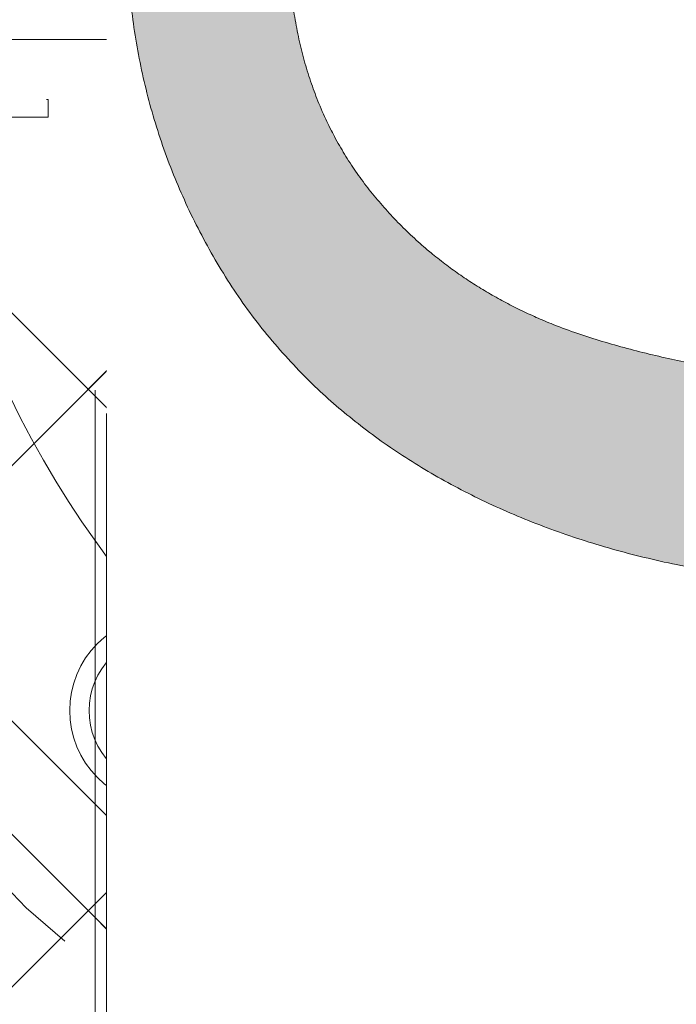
# Model space of a CAD drawing. Header units: inches. Extents: x -434 to -285, y -58 to 33.
# Tile 71 of 103: x -304.09 to -302.97, y -37.06 to -35.38. Entities that reach past the tile are written whole.
import ezdxf

# ---------------------------------------------------------------- set-up
doc = ezdxf.new("R2010")
doc.units = ezdxf.units.IN
doc.header["$LTSCALE"] = 32
doc.header["$MEASUREMENT"] = 0
doc.linetypes.add('Dash Style-1', pattern=[0.083328, 0.041656, -0.041672])
for name, color, linetype, lineweight in [('Black', 7, 'Continuous', 18), ('DashLine', 7, 'Dash Style-1', 13), ('DashLineFill', 7, 'Dash Style-1', 13), ('Drawing', 7, 'Continuous', 18), ('Metal-Black', 7, 'Continuous', 18), ('Metal-DeskStructure', 7, 'Continuous', 13), ('SolidLine', 7, 'Continuous', 15), ('Wood_1-H', 7, 'Continuous', 13)]:
    doc.layers.add(name, color=color, linetype=linetype, lineweight=lineweight)
doc.layers.add('Metal-Leg', color=7, linetype='Continuous', lineweight=18, true_color=0x4c4c4c)
pattern_1 = [(45, (0, 0), (-1.61301565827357, 1.935715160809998), []), (45, (-1.0608, 1.0608), (-0.4723460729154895, 0.4167612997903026), [])]

# ---------------------------------------------------------------- blocks, each defined once
blk = doc.blocks.new('Slate-LegBrace (2D)')
at = {"layer": 'DashLineFill', "linetype": 'Continuous', "lineweight": 13}
h = blk.add_hatch(dxfattribs=at)
h.set_pattern_fill('Steel', color=253, style=0, pattern_type=2)
h.set_pattern_definition(pattern_1)
h.paths.add_polyline_path([(-2.186309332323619, -0.2676096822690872), (-2.186309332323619, -0.2375137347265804), (-1.992015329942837, -0.2375137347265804), (-1.992015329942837, -0.02575645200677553), (-1.988265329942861, -0.02575645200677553), (-1.988265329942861, 0.7034311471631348), (-1.929210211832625, 0.762486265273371), (-1.734820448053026, 0.762486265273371), (-1.67576532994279, 0.7034311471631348), (-1.67576532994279, -0.02575645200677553), (-1.672015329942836, -0.02575645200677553), (-1.672015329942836, -0.2375137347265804), (-1.477721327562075, -0.2375137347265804), (-1.477721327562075, -0.2676096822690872)])
h = blk.add_hatch(dxfattribs=at)
h.set_pattern_fill('Steel', color=253, style=0, pattern_type=2)
h.set_pattern_definition(pattern_1)
edge = h.paths.add_edge_path()
edge.add_line((-2.199587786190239, -0.1351515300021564), (-1.374775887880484, -0.1351515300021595))
edge.add_arc((3.774758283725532e-15, -0.01355418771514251), 1.380142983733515, 185.0545920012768, 354.9454079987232)
edge.add_line((1.374775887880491, -0.13515153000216), (2.199718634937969, -0.1351515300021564))
edge.add_arc((6.542437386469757e-05, -0.01705725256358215), 2.202821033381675, 183.0731271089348, 356.92687289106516, ccw=False)
h = blk.add_hatch(dxfattribs=at)
h.set_pattern_fill('Steel', color=253, style=0, pattern_type=2)
h.set_pattern_definition(pattern_1)
edge = h.paths.add_edge_path()
edge.add_line((2.191696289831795, -0.2375138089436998), (1.463739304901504, -0.2375137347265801))
edge.add_arc((-6.542437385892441e-05, -0.01704129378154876), 1.480314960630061, 188.5652811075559, 351.4347188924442, ccw=False)
edge.add_line((-1.463870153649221, -0.2375137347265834), (-2.191827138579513, -0.2375138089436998))
edge.add_line((-2.191827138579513, -0.2375138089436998), (-2.199718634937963, -0.1351515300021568))
edge.add_line((-2.199718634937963, -0.1351515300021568), (-1.374775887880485, -0.1351515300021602))
edge.add_arc((2.886579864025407e-15, -0.01355418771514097), 1.380142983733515, 185.0545920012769, 354.9454079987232)
edge.add_line((1.37477588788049, -0.1351515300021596), (2.199587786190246, -0.1351515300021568))
edge.add_line((2.199587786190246, -0.1351515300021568), (2.191696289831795, -0.2375138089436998))
at = {"layer": 'DashLineFill', "flags": 128}
blk.add_lwpolyline([(-2.186309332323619, -0.2676096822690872), (-2.186309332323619, -0.2375137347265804), (-1.992015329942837, -0.2375137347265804), (-1.992015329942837, -0.02575645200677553), (-1.988265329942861, -0.02575645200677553), (-1.988265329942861, 0.7034311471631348), (-1.929210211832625, 0.762486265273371), (-1.734820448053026, 0.762486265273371), (-1.67576532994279, 0.7034311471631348), (-1.67576532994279, -0.02575645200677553), (-1.672015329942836, -0.02575645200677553), (-1.672015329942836, -0.2375137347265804), (-1.477721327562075, -0.2375137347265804), (-1.477721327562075, -0.2676096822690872)], close=True, dxfattribs=at)
for points in [[(2.191696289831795, -0.2375138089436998), (1.463739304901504, -0.2375137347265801, -0.860662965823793), (-1.463870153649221, -0.2375137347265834), (-2.191827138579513, -0.2375138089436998), (-2.199718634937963, -0.1351515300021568), (-1.374775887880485, -0.1351515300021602, 0.9154551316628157), (1.37477588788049, -0.1351515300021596), (2.199587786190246, -0.1351515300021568)], [(-2.199587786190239, -0.1351515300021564), (-1.374775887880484, -0.1351515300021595, 0.9154551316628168), (1.374775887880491, -0.13515153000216), (2.199718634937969, -0.1351515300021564, -0.9477524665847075)]]:
    blk.add_lwpolyline(points, format="xyb", close=True, dxfattribs=at)
blk = doc.blocks.new('TLLegSleeve-NG (2D)')
at = {"layer": 'DashLineFill', "linetype": 'Continuous', "lineweight": 13}
h = blk.add_hatch(dxfattribs=at)
h.set_pattern_fill('Steel', color=253, style=0, pattern_type=2)
h.set_pattern_definition(pattern_1)
edge = h.paths.add_edge_path()
edge.add_arc((0, -2.950395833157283e-16), 1.771653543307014, 0, 180, ccw=False)
edge.add_arc((0, 2.950395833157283e-16), 1.771653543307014, 180, 360, ccw=False)
edge = h.paths.add_edge_path()
edge.add_arc((-1.77635683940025e-15, 2.208425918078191e-15), 1.437007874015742, 0, 180, ccw=False)
edge.add_arc((-1.554312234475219e-15, 2.687045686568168e-15), 1.437007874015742, 180, 360, ccw=False)
at = {"layer": 'DashLine', "flags": 128}
blk.add_lwpolyline([(1.653543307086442, 1.01250325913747e-16), (1.645581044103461, -0.1620755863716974), (1.621770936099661, -0.3225902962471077), (1.582342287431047, -0.4799982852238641), (1.527674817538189, -0.6327836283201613), (1.458295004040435, -0.7794749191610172), (1.374871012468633, -0.9186594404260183), (1.27820626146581, -1.048996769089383), (1.169231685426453, -1.169231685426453), (1.048996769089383, -1.27820626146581), (0.9186594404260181, -1.374871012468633), (0.7794749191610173, -1.458295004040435), (0.6327836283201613, -1.527674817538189), (0.4799982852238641, -1.582342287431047), (0.3225902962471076, -1.621770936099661), (0.1620755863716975, -1.645581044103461), (0, -1.653543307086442), (-0.1620755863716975, -1.645581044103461), (-0.3225902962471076, -1.621770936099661), (-0.4799982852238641, -1.582342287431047), (-0.6327836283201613, -1.527674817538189), (-0.7794749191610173, -1.458295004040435), (-0.9186594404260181, -1.374871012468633), (-1.048996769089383, -1.27820626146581), (-1.169231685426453, -1.169231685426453), (-1.27820626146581, -1.048996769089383), (-1.374871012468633, -0.9186594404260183), (-1.458295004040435, -0.7794749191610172), (-1.527674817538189, -0.6327836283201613), (-1.582342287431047, -0.4799982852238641), (-1.621770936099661, -0.3225902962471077), (-1.645581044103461, -0.1620755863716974), (-1.653543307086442, 1.01250325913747e-16), (-1.645581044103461, 0.1620755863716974), (-1.621770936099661, 0.3225902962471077), (-1.582342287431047, 0.4799982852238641), (-1.527674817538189, 0.6327836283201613), (-1.458295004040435, 0.7794749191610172), (-1.374871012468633, 0.9186594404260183), (-1.27820626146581, 1.048996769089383), (-1.169231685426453, 1.169231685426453), (-1.048996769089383, 1.27820626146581), (-0.9186594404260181, 1.374871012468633), (-0.7794749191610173, 1.458295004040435), (-0.6327836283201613, 1.527674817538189), (-0.4799982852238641, 1.582342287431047), (-0.3225902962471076, 1.621770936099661), (-0.1620755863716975, 1.645581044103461), (0, 1.653543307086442), (0.1620755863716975, 1.645581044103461), (0.3225902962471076, 1.621770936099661), (0.4799982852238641, 1.582342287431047), (0.6327836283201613, 1.527674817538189), (0.7794749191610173, 1.458295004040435), (0.9186594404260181, 1.374871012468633), (1.048996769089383, 1.27820626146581), (1.169231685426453, 1.169231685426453), (1.27820626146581, 1.048996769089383), (1.374871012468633, 0.9186594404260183), (1.458295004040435, 0.7794749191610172), (1.527674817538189, 0.6327836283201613), (1.582342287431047, 0.4799982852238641), (1.621770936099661, 0.3225902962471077), (1.645581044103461, 0.1620755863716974)], close=True, dxfattribs=at)
at = {"layer": 'DashLineFill', "flags": 128}
for points in [[(-1.771653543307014, 0, -0.9999999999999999), (1.771653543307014, 0, -0.9999999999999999)], [(-1.437007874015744, 2.44773580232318e-15, -0.9999999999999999), (1.43700787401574, 2.44773580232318e-15, -0.9999999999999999)]]:
    blk.add_lwpolyline(points, format="xyb", close=True, dxfattribs=at)
blk = doc.blocks.new('1BRPFX-Ped_Plate (2D)')
at = {"layer": 'DashLineFill', "linetype": 'Continuous', "lineweight": 13}
h = blk.add_hatch(dxfattribs=at)
h.set_pattern_fill('Steel', color=253, style=0, pattern_type=2)
h.set_pattern_definition(pattern_1)
edge = h.paths.add_edge_path()
edge.add_arc((-4.145669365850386, 1.704724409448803), 0.1259842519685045, 90, 179.9999999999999, ccw=False)
edge.add_line((-4.145669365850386, 1.830708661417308), (4.145669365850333, 1.830708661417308))
edge.add_arc((4.145669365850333, 1.704724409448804), 0.1259842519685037, -2.2737367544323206e-13, 90, ccw=False)
edge.add_line((4.271653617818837, 1.704724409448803), (4.271653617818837, -1.704724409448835))
edge.add_arc((4.145669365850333, -1.704724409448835), 0.125984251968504, 270.0000000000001, 360, ccw=False)
edge.add_line((4.145669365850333, -1.830708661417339), (-4.145669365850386, -1.830708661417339))
edge.add_arc((-4.145669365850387, -1.704724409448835), 0.125984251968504, 180, 270.0000000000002, ccw=False)
edge.add_line((-4.271653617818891, -1.704724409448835), (-4.271653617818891, 1.704724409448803))
at = {"layer": 'SolidLine', "flags": 128}
blk.add_lwpolyline([(-0.3885146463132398, -1.028808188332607), (-0.4214361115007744, -1.058646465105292), (-0.4571237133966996, -1.085114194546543), (-0.4952337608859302, -1.107956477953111), (-0.5353992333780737, -1.126953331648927), (-0.5772333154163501, -1.141921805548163), (-0.6203331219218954, -1.15271774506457), (-0.66428357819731, -1.159237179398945), (-0.7086614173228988, -1.161417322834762), (-0.7530392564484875, -1.159237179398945), (-0.7969897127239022, -1.15271774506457), (-0.8400895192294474, -1.141921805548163), (-0.8819236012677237, -1.126953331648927), (-0.9220890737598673, -1.107956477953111), (-0.9601991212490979, -1.085114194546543), (-0.9958867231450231, -1.058646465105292), (-1.028808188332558, -1.028808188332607), (-1.058646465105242, -0.9958867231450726), (-1.085114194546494, -0.9601991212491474), (-1.107956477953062, -0.9220890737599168), (-1.126953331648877, -0.8819236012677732), (-1.141921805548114, -0.8400895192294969), (-1.152717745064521, -0.7969897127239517), (-1.159237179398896, -0.7530392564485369), (-1.161417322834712, -0.7086614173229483), (-1.159237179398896, -0.6642835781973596), (-1.152717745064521, -0.6203331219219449), (-1.141921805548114, -0.5772333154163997), (-1.126953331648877, -0.5353992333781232), (-1.107956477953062, -0.4952337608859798), (-1.085114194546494, -0.4571237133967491), (-1.058646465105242, -0.4214361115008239), (-1.028808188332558, -0.3885146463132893), (-0.9958867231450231, -0.358676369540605), (-0.9601991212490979, -0.332208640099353), (-0.9220890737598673, -0.3093663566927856), (-0.8819236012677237, -0.2903695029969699), (-0.8400895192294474, -0.2754010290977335), (-0.7969897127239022, -0.2646050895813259), (-0.7530392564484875, -0.2580856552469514), (-0.7086614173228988, -0.255905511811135), (-0.66428357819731, -0.2580856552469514), (-0.6203331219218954, -0.2646050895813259), (-0.5772333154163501, -0.2754010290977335), (-0.5353992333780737, -0.2903695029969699), (-0.4952337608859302, -0.3093663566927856), (-0.4571237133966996, -0.332208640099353), (-0.4214361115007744, -0.358676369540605), (-0.3885146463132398, -0.3885146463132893)], dxfattribs=at)
blk.add_lwpolyline([(-1.279527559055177, -1.151027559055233), (-1.266932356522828, -1.151646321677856), (-1.254458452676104, -1.153496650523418), (-1.242225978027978, -1.156560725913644), (-1.230352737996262, -1.160809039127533), (-1.218953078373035, -1.16620067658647), (-1.208136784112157, -1.172683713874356), (-1.198008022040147, -1.180195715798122), (-1.188664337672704, -1.188664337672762), (-1.180195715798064, -1.198008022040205), (-1.172683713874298, -1.208136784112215), (-1.166200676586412, -1.218953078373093), (-1.160809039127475, -1.23035273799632), (-1.156560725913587, -1.242225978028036), (-1.15349665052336, -1.254458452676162), (-1.151646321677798, -1.266932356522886), (-1.151027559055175, -1.279527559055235), (-1.151646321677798, -1.292122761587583), (-1.15349665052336, -1.304596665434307), (-1.156560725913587, -1.316829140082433), (-1.160809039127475, -1.328702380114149), (-1.166200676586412, -1.340102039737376), (-1.172683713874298, -1.350918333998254), (-1.180195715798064, -1.361047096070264), (-1.188664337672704, -1.370390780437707), (-1.198008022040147, -1.378859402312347), (-1.208136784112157, -1.386371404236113), (-1.218953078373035, -1.392854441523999), (-1.230352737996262, -1.398246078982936), (-1.242225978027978, -1.402494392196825), (-1.254458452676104, -1.405558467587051), (-1.266932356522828, -1.407408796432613), (-1.279527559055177, -1.408027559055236), (-1.292122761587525, -1.407408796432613), (-1.304596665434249, -1.405558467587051), (-1.316829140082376, -1.402494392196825), (-1.328702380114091, -1.398246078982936), (-1.340102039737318, -1.392854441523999), (-1.350918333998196, -1.386371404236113), (-1.361047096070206, -1.378859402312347), (-1.370390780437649, -1.370390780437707), (-1.37885940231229, -1.361047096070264), (-1.386371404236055, -1.350918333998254), (-1.392854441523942, -1.340102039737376), (-1.398246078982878, -1.328702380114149), (-1.402494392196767, -1.316829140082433), (-1.405558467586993, -1.304596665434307), (-1.407408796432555, -1.292122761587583), (-1.408027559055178, -1.279527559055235), (-1.407408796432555, -1.266932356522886), (-1.405558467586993, -1.254458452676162), (-1.402494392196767, -1.242225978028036), (-1.398246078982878, -1.23035273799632), (-1.392854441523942, -1.218953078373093), (-1.386371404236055, -1.208136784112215), (-1.37885940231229, -1.198008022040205), (-1.370390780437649, -1.188664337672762), (-1.361047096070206, -1.180195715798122), (-1.350918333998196, -1.172683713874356), (-1.340102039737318, -1.16620067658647), (-1.328702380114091, -1.160809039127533), (-1.316829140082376, -1.156560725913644), (-1.304596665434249, -1.153496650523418), (-1.292122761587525, -1.151646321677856)], close=True, dxfattribs=at)
blk = doc.blocks.new('1BRPFY-Leg_Plate (2D)')
at = {"layer": 'DashLineFill', "linetype": 'Continuous', "lineweight": 13}
h = blk.add_hatch(dxfattribs=at)
h.set_pattern_fill('Steel', color=253, style=0, pattern_type=2)
h.set_pattern_definition(pattern_1)
edge = h.paths.add_edge_path()
edge.add_arc((-1.704724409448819, 1.704724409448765), 0.1259842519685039, 90, 180, ccw=False)
edge.add_line((-1.704724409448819, 1.830708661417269), (1.704724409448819, 1.830708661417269))
edge.add_arc((1.704724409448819, 1.704724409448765), 0.1259842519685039, 0, 90, ccw=False)
edge.add_line((1.830708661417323, 1.704724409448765), (1.830708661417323, -1.704724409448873))
edge.add_arc((1.704724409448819, -1.704724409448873), 0.125984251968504, -89.99999999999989, 1.1368683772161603e-13, ccw=False)
edge.add_line((1.704724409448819, -1.830708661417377), (-1.704724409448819, -1.830708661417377))
edge.add_arc((-1.704724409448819, -1.704724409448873), 0.125984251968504, 180, 269.99999999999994, ccw=False)
edge.add_line((-1.830708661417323, -1.704724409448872), (-1.830708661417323, 1.704724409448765))
at = {"layer": 'SolidLine', "flags": 128}
for points in [[(-0.7086614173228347, -0.5019685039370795), (-0.6884019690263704, -0.5029637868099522), (-0.668337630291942, -0.5059400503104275), (-0.6486616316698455, -0.5108686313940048), (-0.6295634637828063, -0.5177020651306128), (-0.6112270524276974, -0.5263745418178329), (-0.5938289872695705, -0.5368025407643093), (-0.5775368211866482, -0.5488856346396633), (-0.5625074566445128, -0.5625074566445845), (-0.5488856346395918, -0.5775368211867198), (-0.5368025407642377, -0.5938289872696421), (-0.5263745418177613, -0.611227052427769), (-0.5177020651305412, -0.6295634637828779), (-0.5108686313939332, -0.6486616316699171), (-0.5059400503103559, -0.6683376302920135), (-0.5029637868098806, -0.688401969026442), (-0.5019685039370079, -0.7086614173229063), (-0.5029637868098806, -0.7289208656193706), (-0.5059400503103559, -0.748985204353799), (-0.5108686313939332, -0.7686612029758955), (-0.5177020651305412, -0.7877593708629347), (-0.5263745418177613, -0.8060957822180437), (-0.5368025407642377, -0.8234938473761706), (-0.5488856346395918, -0.8397860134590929), (-0.5625074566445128, -0.8548153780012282), (-0.5775368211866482, -0.8684372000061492), (-0.5938289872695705, -0.8805202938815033), (-0.6112270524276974, -0.8909482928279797), (-0.6295634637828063, -0.8996207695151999), (-0.6486616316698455, -0.9064542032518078), (-0.668337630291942, -0.9113827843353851), (-0.6884019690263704, -0.9143590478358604), (-0.7086614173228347, -0.9153543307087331), (-0.728920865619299, -0.9143590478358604), (-0.7489852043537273, -0.9113827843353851), (-0.7686612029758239, -0.9064542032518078), (-0.7877593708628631, -0.8996207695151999), (-0.8060957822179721, -0.8909482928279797), (-0.823493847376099, -0.8805202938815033), (-0.8397860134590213, -0.8684372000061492), (-0.8548153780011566, -0.8548153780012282), (-0.8684372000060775, -0.8397860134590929), (-0.8805202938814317, -0.8234938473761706), (-0.8909482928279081, -0.8060957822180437), (-0.8996207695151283, -0.7877593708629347), (-0.9064542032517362, -0.7686612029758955), (-0.9113827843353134, -0.748985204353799), (-0.9143590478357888, -0.7289208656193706), (-0.9153543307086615, -0.7086614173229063), (-0.9143590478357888, -0.688401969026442), (-0.9113827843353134, -0.6683376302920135), (-0.9064542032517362, -0.6486616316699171), (-0.8996207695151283, -0.6295634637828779), (-0.8909482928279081, -0.611227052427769), (-0.8805202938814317, -0.5938289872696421), (-0.8684372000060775, -0.5775368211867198), (-0.8548153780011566, -0.5625074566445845), (-0.8397860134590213, -0.5488856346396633), (-0.823493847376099, -0.5368025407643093), (-0.8060957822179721, -0.5263745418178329), (-0.7877593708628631, -0.5177020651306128), (-0.7686612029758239, -0.5108686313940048), (-0.7489852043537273, -0.5059400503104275), (-0.728920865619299, -0.5029637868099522)], [(-1.279527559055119, -1.118110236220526), (-1.263705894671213, -1.118887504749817), (-1.248036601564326, -1.121211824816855), (-1.232670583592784, -1.125060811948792), (-1.217755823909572, -1.130397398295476), (-1.203435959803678, -1.137170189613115), (-1.189848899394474, -1.145313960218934), (-1.177125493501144, -1.154750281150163), (-1.165388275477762, -1.165388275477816), (-1.15475028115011, -1.177125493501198), (-1.145313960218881, -1.189848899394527), (-1.137170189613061, -1.203435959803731), (-1.130397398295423, -1.217755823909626), (-1.125060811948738, -1.232670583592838), (-1.121211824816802, -1.24803660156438), (-1.118887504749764, -1.263705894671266), (-1.118110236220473, -1.279527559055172), (-1.118887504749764, -1.295349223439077), (-1.121211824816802, -1.311018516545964), (-1.125060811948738, -1.326384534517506), (-1.130397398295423, -1.341299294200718), (-1.137170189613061, -1.355619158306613), (-1.145313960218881, -1.369206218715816), (-1.15475028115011, -1.381929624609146), (-1.165388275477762, -1.393666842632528), (-1.177125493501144, -1.404304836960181), (-1.189848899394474, -1.413741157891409), (-1.203435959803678, -1.421884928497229), (-1.217755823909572, -1.428657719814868), (-1.232670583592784, -1.433994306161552), (-1.248036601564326, -1.437843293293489), (-1.263705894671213, -1.440167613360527), (-1.279527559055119, -1.440944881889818), (-1.295349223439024, -1.440167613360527), (-1.311018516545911, -1.437843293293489), (-1.326384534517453, -1.433994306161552), (-1.341299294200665, -1.428657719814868), (-1.355619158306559, -1.421884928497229), (-1.369206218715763, -1.413741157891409), (-1.381929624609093, -1.404304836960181), (-1.393666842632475, -1.393666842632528), (-1.404304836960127, -1.381929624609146), (-1.413741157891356, -1.369206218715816), (-1.421884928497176, -1.355619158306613), (-1.428657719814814, -1.341299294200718), (-1.433994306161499, -1.326384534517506), (-1.437843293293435, -1.311018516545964), (-1.440167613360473, -1.295349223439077), (-1.440944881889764, -1.279527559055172), (-1.440167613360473, -1.263705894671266), (-1.437843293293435, -1.24803660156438), (-1.433994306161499, -1.232670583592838), (-1.428657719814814, -1.217755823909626), (-1.421884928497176, -1.203435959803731), (-1.413741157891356, -1.189848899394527), (-1.404304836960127, -1.177125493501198), (-1.393666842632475, -1.165388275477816), (-1.381929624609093, -1.154750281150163), (-1.369206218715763, -1.145313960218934), (-1.355619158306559, -1.137170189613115), (-1.341299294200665, -1.130397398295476), (-1.326384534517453, -1.125060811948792), (-1.311018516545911, -1.121211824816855), (-1.295349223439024, -1.118887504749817)]]:
    blk.add_lwpolyline(points, close=True, dxfattribs=at)
blk = doc.blocks.new('30W 7.5D LEG SURROUND (2D)')
at = {"layer": 'SolidLine', "flags": 128}
blk.add_lwpolyline([(-1.712598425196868, -6.536417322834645, -0.414213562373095), (-1.790343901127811e-14, -4.823818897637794, -0.414213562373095), (1.712598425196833, -6.536417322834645, -0.414213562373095), (-1.790343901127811e-14, -8.249015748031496, -0.414213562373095)], format="xyb", close=True, dxfattribs=at)
at = {"layer": 'SolidLine', "color": 7}
for name in ['1BRPFX-Ped_Plate (2D)', '1BRPFX-Ped_Plate (2D)', '1BRPFY-Leg_Plate (2D)', '1BRPFY-Leg_Plate (2D)']:
    blk.add_blockref(name, (-1.790343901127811e-14, -6.536417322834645), dxfattribs=at)
at = {"layer": 'Wood_1-H', "color": 7}
blk.add_blockref('Slate-LegBrace (2D)', (-1.790343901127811e-14, -6.536417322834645), dxfattribs=at)
blk.add_blockref('Slate-LegBrace (2D)', (-1.790343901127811e-14, -6.536417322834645), dxfattribs=at)
at = {"layer": 'Wood_1-H', "color": 7, "rotation": 90}
blk.add_blockref('TLLegSleeve-NG (2D)', (-1.790343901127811e-14, -6.536417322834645), dxfattribs=at)
blk.add_blockref('TLLegSleeve-NG (2D)', (-1.790343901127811e-14, -6.536417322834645), dxfattribs=at)
blk = doc.blocks.new('Group-45')
at = {"layer": 'Metal-DeskStructure', "color": 7}
blk.add_open_spline([(-0.5629921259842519, -0.4031061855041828), (-0.5629921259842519, -0.4084102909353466), (-0.5669586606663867, -0.4163664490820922), (-0.5762169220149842, -0.4216705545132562), (-0.5934108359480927, -0.424322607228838), (-0.6185404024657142, -0.424322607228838), (-0.6344117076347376, -0.4203445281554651), (-0.6436699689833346, -0.4163664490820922), (-0.6476377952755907, -0.4070842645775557), (-0.6476377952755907, -0.2008904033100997), (-0.6476377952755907, -6.474738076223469e-07), (-0.8592519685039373, -6.474738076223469e-07), (-1.070866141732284, -6.474738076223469e-07), (-1.070866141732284, -0.2008904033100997), (-1.070866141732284, -0.4070842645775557), (-1.074832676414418, -0.4163664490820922), (-1.084090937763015, -0.4203445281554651), (-1.101284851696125, -0.424322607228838), (-1.12509180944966, -0.424322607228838), (-1.142285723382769, -0.4216705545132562), (-1.151543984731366, -0.4163664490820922), (-1.155511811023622, -0.4084102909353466), (-1.155511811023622, 0), (-1.155511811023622, 0.4084102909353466), (-1.151543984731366, 0.4163664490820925), (-1.142285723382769, 0.4216705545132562), (-1.12509180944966, 0.424321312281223), (-1.101284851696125, 0.424321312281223), (-1.084090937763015, 0.4216705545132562), (-1.074832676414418, 0.4163664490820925), (-1.070866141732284, 0.4097363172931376), (-1.070866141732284, 0.2446479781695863), (-1.070866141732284, 0.08486374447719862), (-0.8592519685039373, 0.08486374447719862), (-0.6476377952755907, 0.08486374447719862), (-0.6476377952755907, 0.2446479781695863), (-0.6476377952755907, 0.4097363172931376), (-0.6436699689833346, 0.4163664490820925), (-0.6344117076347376, 0.4216705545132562), (-0.6185404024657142, 0.424321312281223), (-0.5934108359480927, 0.424321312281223), (-0.5762169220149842, 0.4216705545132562), (-0.5669586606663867, 0.4163664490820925), (-0.5629921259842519, 0.4084102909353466), (-0.5629921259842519, 0), (-0.5629921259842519, -0.4031061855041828)], degree=2, knots=[0, 0, 0, 0.00229950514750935, 0.004599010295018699, 0.006898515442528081, 0.009198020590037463, 0.01175302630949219, 0.01430803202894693, 0.01686303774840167, 0.01941804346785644, 0.1161873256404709, 0.1161873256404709, 0.218122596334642, 0.218122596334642, 0.3148918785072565, 0.3174468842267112, 0.320001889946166, 0.3225568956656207, 0.3251119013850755, 0.3276669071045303, 0.3302219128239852, 0.3327769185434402, 0.3353319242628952, 0.5295095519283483, 0.5320645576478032, 0.5346195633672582, 0.537174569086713, 0.5397295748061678, 0.5422845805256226, 0.5448395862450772, 0.5473945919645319, 0.5499495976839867, 0.6269182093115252, 0.6269182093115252, 0.7288534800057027, 0.7288534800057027, 0.8058220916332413, 0.808377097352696, 0.8109321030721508, 0.8134871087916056, 0.8160421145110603, 0.8183416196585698, 0.8206411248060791, 0.8229406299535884, 0.8252401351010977, 1, 1, 1], dxfattribs=at)
blk = doc.blocks.new('TL14_lower_leg (2D)')
at = {"layer": 'DashLine', "flags": 128}
for points in [[(-1.777195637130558e-14, 1.377952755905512), (0.1350629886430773, 1.371317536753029), (0.2688252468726, 1.351475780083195), (0.3999985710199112, 1.318618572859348), (0.5273196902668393, 1.27306234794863), (0.649562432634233, 1.215245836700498), (0.7655495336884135, 1.14572584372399), (0.8741639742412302, 1.065171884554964), (0.9743597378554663, 0.9743597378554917), (1.065171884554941, 0.8741639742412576), (1.14572584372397, 0.7655495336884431), (1.215245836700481, 0.6495624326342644), (1.273062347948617, 0.5273196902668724), (1.318618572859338, 0.3999985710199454), (1.351475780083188, 0.2688252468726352), (1.371317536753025, 0.1350629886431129), (1.377952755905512, 1.783045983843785e-14), (1.371317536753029, -0.1350629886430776), (1.351475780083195, -0.2688252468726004), (1.318618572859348, -0.3999985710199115), (1.27306234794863, -0.5273196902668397), (1.215245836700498, -0.6495624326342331), (1.145725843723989, -0.7655495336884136), (1.065171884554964, -0.8741639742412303), (0.9743597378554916, -0.9743597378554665), (0.8741639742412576, -1.065171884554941), (0.7655495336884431, -1.14572584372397), (0.6495624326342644, -1.215245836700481), (0.5273196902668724, -1.273062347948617), (0.3999985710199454, -1.318618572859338), (0.2688252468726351, -1.351475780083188), (0.135062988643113, -1.371317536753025), (1.777195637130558e-14, -1.377952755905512), (-0.1350629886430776, -1.371317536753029), (-0.2688252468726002, -1.351475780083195), (-0.3999985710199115, -1.318618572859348), (-0.5273196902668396, -1.27306234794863), (-0.6495624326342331, -1.215245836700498), (-0.7655495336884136, -1.14572584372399), (-0.8741639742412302, -1.065171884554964), (-0.9743597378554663, -0.9743597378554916), (-1.065171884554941, -0.8741639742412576), (-1.14572584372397, -0.7655495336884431), (-1.215245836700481, -0.6495624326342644), (-1.273062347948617, -0.5273196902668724), (-1.318618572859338, -0.3999985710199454), (-1.351475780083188, -0.2688252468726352), (-1.371317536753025, -0.1350629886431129), (-1.377952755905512, -1.783045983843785e-14), (-1.371317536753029, 0.1350629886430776), (-1.351475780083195, 0.2688252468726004), (-1.318618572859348, 0.3999985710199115), (-1.27306234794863, 0.5273196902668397), (-1.215245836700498, 0.6495624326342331), (-1.145725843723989, 0.7655495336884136), (-1.065171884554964, 0.8741639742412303), (-0.9743597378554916, 0.9743597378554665), (-0.8741639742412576, 1.065171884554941), (-0.7655495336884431, 1.14572584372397), (-0.6495624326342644, 1.215245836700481), (-0.5273196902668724, 1.273062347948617), (-0.3999985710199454, 1.318618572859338), (-0.2688252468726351, 1.351475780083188), (-0.135062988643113, 1.371317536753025)], [(-0.7086614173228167, -0.547244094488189), (-0.6928397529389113, -0.54802136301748), (-0.6771704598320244, -0.5503456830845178), (-0.6618044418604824, -0.5541946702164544), (-0.6468896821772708, -0.5595312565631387), (-0.6325698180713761, -0.5663040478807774), (-0.6189827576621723, -0.574447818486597), (-0.6062593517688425, -0.5838841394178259), (-0.5945221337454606, -0.5945221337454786), (-0.583884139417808, -0.6062593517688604), (-0.5744478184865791, -0.6189827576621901), (-0.5663040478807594, -0.632569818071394), (-0.5595312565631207, -0.6468896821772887), (-0.5541946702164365, -0.6618044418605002), (-0.5503456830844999, -0.6771704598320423), (-0.5480213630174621, -0.6928397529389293), (-0.547244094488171, -0.7086614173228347), (-0.5480213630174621, -0.72448308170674), (-0.5503456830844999, -0.7401523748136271), (-0.5541946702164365, -0.7555183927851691), (-0.5595312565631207, -0.7704331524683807), (-0.5663040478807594, -0.7847530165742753), (-0.5744478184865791, -0.7983400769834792), (-0.583884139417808, -0.811063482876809), (-0.5945221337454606, -0.8228007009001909), (-0.6062593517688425, -0.8334386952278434), (-0.6189827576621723, -0.8428750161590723), (-0.6325698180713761, -0.8510187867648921), (-0.6468896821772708, -0.8577915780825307), (-0.6618044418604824, -0.8631281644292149), (-0.6771704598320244, -0.8669771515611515), (-0.6928397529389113, -0.8693014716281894), (-0.7086614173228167, -0.8700787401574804), (-0.7244830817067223, -0.8693014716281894), (-0.7401523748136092, -0.8669771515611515), (-0.7555183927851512, -0.8631281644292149), (-0.7704331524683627, -0.8577915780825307), (-0.7847530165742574, -0.8510187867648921), (-0.7983400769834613, -0.8428750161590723), (-0.8110634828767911, -0.8334386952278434), (-0.822800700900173, -0.8228007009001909), (-0.8334386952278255, -0.811063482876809), (-0.8428750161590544, -0.7983400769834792), (-0.8510187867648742, -0.7847530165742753), (-0.8577915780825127, -0.7704331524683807), (-0.863128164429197, -0.7555183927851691), (-0.8669771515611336, -0.7401523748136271), (-0.8693014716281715, -0.72448308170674), (-0.8700787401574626, -0.7086614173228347), (-0.8693014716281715, -0.6928397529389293), (-0.8669771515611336, -0.6771704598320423), (-0.863128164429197, -0.6618044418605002), (-0.8577915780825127, -0.6468896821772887), (-0.8510187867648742, -0.632569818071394), (-0.8428750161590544, -0.6189827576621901), (-0.8334386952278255, -0.6062593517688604), (-0.822800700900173, -0.5945221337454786), (-0.8110634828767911, -0.5838841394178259), (-0.7983400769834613, -0.574447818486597), (-0.7847530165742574, -0.5663040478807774), (-0.7704331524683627, -0.5595312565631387), (-0.7555183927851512, -0.5541946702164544), (-0.7401523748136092, -0.5503456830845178), (-0.7244830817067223, -0.54802136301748)]]:
    blk.add_lwpolyline(points, close=True, dxfattribs=at)
at = {"layer": 'Metal-DeskStructure', "color": 7}
blk.add_blockref('Group-45', (0, 0), dxfattribs=at)
blk = doc.blocks.new('Group-51')
at = {"layer": 'DashLine'}
for p, q in [((-0.0001991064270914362, 1.232283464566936), (-0.0001991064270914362, 1.468503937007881)), ((-0.1183093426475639, 1.114173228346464), (-0.3545298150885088, 1.114173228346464)), ((0.117911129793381, 1.114173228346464), (0.3541316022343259, 1.114173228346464)), ((-0.0001991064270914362, 0.9960629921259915), (-0.0001991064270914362, 0.7598425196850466))]:
    blk.add_line(p, q, dxfattribs=at)
at = {"layer": 'DashLine', "flags": 128}
blk.add_lwpolyline([(-0.2561046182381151, 1.1141732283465), (-0.2548723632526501, 1.139256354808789), (-0.2511874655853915, 1.164097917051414), (-0.2450854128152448, 1.188458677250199), (-0.2366249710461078, 1.212104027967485), (-0.2258876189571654, 1.234806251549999), (-0.2129767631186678, 1.256346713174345), (-0.1980167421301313, 1.276517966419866), (-0.1811516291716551, 1.295125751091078), (-0.1625438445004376, 1.311990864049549), (-0.1423725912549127, 1.32695088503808), (-0.1208321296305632, 1.339861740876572), (-0.0981299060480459, 1.350599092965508), (-0.07448455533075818, 1.359059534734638), (-0.05012379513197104, 1.365161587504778), (-0.02528223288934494, 1.368846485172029), (-0.0001991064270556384, 1.370078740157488), (0.02488402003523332, 1.368846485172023), (0.04972558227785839, 1.365161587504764), (0.07408634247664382, 1.359059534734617), (0.09773169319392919, 1.35059909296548), (0.1204339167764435, 1.339861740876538), (0.1419743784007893, 1.32695088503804), (0.1621456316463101, 1.311990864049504), (0.1807534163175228, 1.295125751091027), (0.1976185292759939, 1.27651796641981), (0.2125785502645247, 1.256346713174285), (0.2254894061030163, 1.234806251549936), (0.2362267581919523, 1.212104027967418), (0.2446871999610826, 1.188458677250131), (0.2507892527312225, 1.164097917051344), (0.2544741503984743, 1.139256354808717), (0.2557064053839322, 1.114173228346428), (0.2544741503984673, 1.089090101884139), (0.2507892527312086, 1.064248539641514), (0.2446871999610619, 1.039887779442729), (0.236226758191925, 1.016242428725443), (0.2254894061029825, 0.993540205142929), (0.2125785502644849, 0.9719997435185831), (0.1976185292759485, 0.9518284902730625), (0.1807534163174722, 0.9332207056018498), (0.1621456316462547, 0.9163555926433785), (0.1419743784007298, 0.9013955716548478), (0.1204339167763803, 0.8884847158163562), (0.09773169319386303, 0.8777473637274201), (0.0740863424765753, 0.8692869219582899), (0.04972558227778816, 0.8631848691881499), (0.02488402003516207, 0.8594999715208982), (-0.000199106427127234, 0.8582677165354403), (-0.02528223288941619, 0.8594999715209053), (-0.05012379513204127, 0.8631848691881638), (-0.0744845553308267, 0.8692869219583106), (-0.09812990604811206, 0.8777473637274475), (-0.1208321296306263, 0.88848471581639), (-0.1423725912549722, 0.9013955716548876), (-0.1625438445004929, 0.9163555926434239), (-0.1811516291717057, 0.9332207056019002), (-0.1980167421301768, 0.9518284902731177), (-0.2129767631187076, 0.9719997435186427), (-0.2258876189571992, 0.9935402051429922), (-0.2366249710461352, 1.016242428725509), (-0.2450854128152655, 1.039887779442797), (-0.2511874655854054, 1.064248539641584), (-0.2548723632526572, 1.089090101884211)], close=True, dxfattribs=at)
blk = doc.blocks.new('1BRPT9-Bracket (2D)')
at = {"layer": 'DashLineFill', "linetype": 'Continuous', "lineweight": 13}
h = blk.add_hatch(dxfattribs=at)
h.set_pattern_fill('Steel', color=253, style=0, pattern_type=2)
h.set_pattern_definition(pattern_1)
edge = h.paths.add_edge_path()
edge.add_line((-2.32206875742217, -8.74015748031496), (-2.32206875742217, 8.740157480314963))
edge.add_line((-2.32206875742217, 8.740157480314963), (1.677931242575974, 8.740157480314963))
edge.add_arc((1.677931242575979, 8.488188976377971), 0.2519685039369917, -3.979039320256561e-12, 90.0000000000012, ccw=False)
edge.add_line((1.929899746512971, 8.488188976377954), (1.929899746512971, 7.480314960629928))
edge.add_line((1.929899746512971, 7.480314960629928), (2.323600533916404, 7.461135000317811))
edge.add_line((2.323600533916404, 7.461135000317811), (2.323600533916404, -7.480314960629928))
edge.add_line((2.323600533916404, -7.480314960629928), (1.929899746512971, -7.480314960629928))
edge.add_line((1.929899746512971, -7.480314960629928), (1.929899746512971, -8.488188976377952))
edge.add_arc((1.677931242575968, -8.488188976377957), 0.2519685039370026, -90.00000000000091, 1.0800249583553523e-12, ccw=False)
edge.add_line((1.677931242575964, -8.74015748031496), (-2.32206875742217, -8.74015748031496))
h = blk.add_hatch(dxfattribs=at)
h.set_pattern_fill('Steel', color=253, style=0, pattern_type=2)
h.set_pattern_definition(pattern_1)
h.paths.add_polyline_path([(-1.337816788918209, 0.6003937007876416), (-1.329134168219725, 0.599967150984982), (-1.320535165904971, 0.5986916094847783), (-1.31210259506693, 0.5965793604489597), (-1.303917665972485, 0.5936507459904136), (-1.296059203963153, 0.5899339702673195), (-1.288602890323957, 0.5854648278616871), (-1.281620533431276, 0.5802863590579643), (-1.275179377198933, 0.5744484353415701), (-1.269341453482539, 0.5680072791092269), (-1.264162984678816, 0.5610249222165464), (-1.259693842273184, 0.5535686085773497), (-1.255977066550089, 0.5457101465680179), (-1.253048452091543, 0.5375252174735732), (-1.250936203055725, 0.5290926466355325), (-1.249660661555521, 0.520493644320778), (-1.249234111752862, 0.511811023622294), (-1.249660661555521, 0.50312840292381), (-1.250936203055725, 0.4945294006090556), (-1.253048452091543, 0.4860968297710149), (-1.255977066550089, 0.4779119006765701), (-1.259693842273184, 0.4700534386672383), (-1.264162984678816, 0.4625971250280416), (-1.269341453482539, 0.4556147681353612), (-1.275179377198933, 0.449173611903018), (-1.281620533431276, 0.4433356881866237), (-1.288602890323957, 0.4381572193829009), (-1.296059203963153, 0.4336880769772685), (-1.303917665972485, 0.4299713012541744), (-1.31210259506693, 0.4270426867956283), (-1.320535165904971, 0.4249304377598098), (-1.329134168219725, 0.4236548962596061), (-1.337816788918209, 0.4232283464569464), (-1.346499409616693, 0.4236548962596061), (-1.355098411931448, 0.4249304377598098), (-1.363530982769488, 0.4270426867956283), (-1.371715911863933, 0.4299713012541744), (-1.379574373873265, 0.4336880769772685), (-1.387030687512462, 0.4381572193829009), (-1.394013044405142, 0.4433356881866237), (-1.400454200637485, 0.449173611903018), (-1.40629212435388, 0.4556147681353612), (-1.411470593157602, 0.4625971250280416), (-1.415939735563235, 0.4700534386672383), (-1.419656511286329, 0.4779119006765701), (-1.422585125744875, 0.4860968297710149), (-1.424697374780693, 0.4945294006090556), (-1.425972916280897, 0.50312840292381), (-1.426399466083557, 0.511811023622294), (-1.425972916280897, 0.520493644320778), (-1.424697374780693, 0.5290926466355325), (-1.422585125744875, 0.5375252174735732), (-1.419656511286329, 0.5457101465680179), (-1.415939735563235, 0.5535686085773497), (-1.411470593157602, 0.5610249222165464), (-1.40629212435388, 0.5680072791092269), (-1.400454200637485, 0.5744484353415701), (-1.394013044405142, 0.5802863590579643), (-1.387030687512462, 0.5854648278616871), (-1.379574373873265, 0.5899339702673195), (-1.371715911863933, 0.5936507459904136), (-1.363530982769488, 0.5965793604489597), (-1.355098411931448, 0.5986916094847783), (-1.346499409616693, 0.599967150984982)])
at = {"layer": 'DashLineFill', "flags": 128}
blk.add_lwpolyline([(-1.337816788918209, 0.6003937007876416), (-1.329134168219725, 0.599967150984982), (-1.320535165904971, 0.5986916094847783), (-1.31210259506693, 0.5965793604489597), (-1.303917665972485, 0.5936507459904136), (-1.296059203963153, 0.5899339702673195), (-1.288602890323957, 0.5854648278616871), (-1.281620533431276, 0.5802863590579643), (-1.275179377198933, 0.5744484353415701), (-1.269341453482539, 0.5680072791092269), (-1.264162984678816, 0.5610249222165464), (-1.259693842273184, 0.5535686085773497), (-1.255977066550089, 0.5457101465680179), (-1.253048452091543, 0.5375252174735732), (-1.250936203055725, 0.5290926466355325), (-1.249660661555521, 0.520493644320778), (-1.249234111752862, 0.511811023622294), (-1.249660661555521, 0.50312840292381), (-1.250936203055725, 0.4945294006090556), (-1.253048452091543, 0.4860968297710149), (-1.255977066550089, 0.4779119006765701), (-1.259693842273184, 0.4700534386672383), (-1.264162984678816, 0.4625971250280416), (-1.269341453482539, 0.4556147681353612), (-1.275179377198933, 0.449173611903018), (-1.281620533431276, 0.4433356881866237), (-1.288602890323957, 0.4381572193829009), (-1.296059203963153, 0.4336880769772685), (-1.303917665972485, 0.4299713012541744), (-1.31210259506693, 0.4270426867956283), (-1.320535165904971, 0.4249304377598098), (-1.329134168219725, 0.4236548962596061), (-1.337816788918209, 0.4232283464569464), (-1.346499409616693, 0.4236548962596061), (-1.355098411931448, 0.4249304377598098), (-1.363530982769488, 0.4270426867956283), (-1.371715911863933, 0.4299713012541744), (-1.379574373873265, 0.4336880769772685), (-1.387030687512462, 0.4381572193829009), (-1.394013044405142, 0.4433356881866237), (-1.400454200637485, 0.449173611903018), (-1.40629212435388, 0.4556147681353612), (-1.411470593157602, 0.4625971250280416), (-1.415939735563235, 0.4700534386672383), (-1.419656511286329, 0.4779119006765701), (-1.422585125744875, 0.4860968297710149), (-1.424697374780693, 0.4945294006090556), (-1.425972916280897, 0.50312840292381), (-1.426399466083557, 0.511811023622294), (-1.425972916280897, 0.520493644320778), (-1.424697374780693, 0.5290926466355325), (-1.422585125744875, 0.5375252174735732), (-1.419656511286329, 0.5457101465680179), (-1.415939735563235, 0.5535686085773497), (-1.411470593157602, 0.5610249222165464), (-1.40629212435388, 0.5680072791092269), (-1.400454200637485, 0.5744484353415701), (-1.394013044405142, 0.5802863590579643), (-1.387030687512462, 0.5854648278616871), (-1.379574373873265, 0.5899339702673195), (-1.371715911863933, 0.5936507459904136), (-1.363530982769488, 0.5965793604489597), (-1.355098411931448, 0.5986916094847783), (-1.346499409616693, 0.599967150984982)], close=True, dxfattribs=at)
at = {"layer": 'Metal-DeskStructure', "color": 7}
blk.add_blockref('Group-51', (0, 0), dxfattribs=at)
blk = doc.blocks.new('Group-67')
at = {"layer": 'DashLineFill', "linetype": 'Continuous', "lineweight": 13}
h = blk.add_hatch(dxfattribs=at)
h.set_pattern_fill('Steel', color=253, style=0, pattern_type=2)
h.set_pattern_definition(pattern_1)
h.paths.add_polyline_path([(-2.066929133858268, 1.397637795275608), (2.066929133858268, 1.397637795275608), (2.066929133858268, 0.1377952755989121), (2.106299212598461, 0.1377952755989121), (2.106299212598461, -0.1377952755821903), (2.066929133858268, -0.1377952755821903), (2.066929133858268, -5.275590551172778), (2.106299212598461, -5.275590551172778), (2.106299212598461, -5.55118110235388), (2.066929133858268, -5.55118110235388), (2.066929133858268, -5.82677165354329), (-2.066929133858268, -5.82677165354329), (-2.066929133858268, -5.55118110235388), (-2.106299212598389, -5.55118110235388), (-2.106299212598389, -5.275590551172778), (-2.066929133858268, -5.275590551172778), (-2.066929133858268, -0.1377952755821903), (-2.106299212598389, -0.1377952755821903), (-2.106299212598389, 0.1377952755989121), (-2.066929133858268, 0.1377952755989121)])
at = {"layer": 'DashLineFill', "flags": 128}
blk.add_lwpolyline([(-2.066929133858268, 1.397637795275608), (2.066929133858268, 1.397637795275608), (2.066929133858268, 0.1377952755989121), (2.106299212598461, 0.1377952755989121), (2.106299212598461, -0.1377952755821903), (2.066929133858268, -0.1377952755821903), (2.066929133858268, -5.275590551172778), (2.106299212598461, -5.275590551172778), (2.106299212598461, -5.55118110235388), (2.066929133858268, -5.55118110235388), (2.066929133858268, -5.82677165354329), (-2.066929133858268, -5.82677165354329), (-2.066929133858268, -5.55118110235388), (-2.106299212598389, -5.55118110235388), (-2.106299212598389, -5.275590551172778), (-2.066929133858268, -5.275590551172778), (-2.066929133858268, -0.1377952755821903), (-2.106299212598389, -0.1377952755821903), (-2.106299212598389, 0.1377952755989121), (-2.066929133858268, 0.1377952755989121)], close=True, dxfattribs=at)
blk = doc.blocks.new('TL14_upper_leg (2D)')
at = {"layer": 'DashLine', "flags": 128}
blk.add_lwpolyline([(0, 1.22047244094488), (0.1196272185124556, 1.214595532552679), (0.2381023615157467, 1.197021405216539), (0.3542844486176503, 1.167919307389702), (0.4670545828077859, 1.127569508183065), (0.5753267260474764, 1.076360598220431), (0.6780581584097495, 1.01478574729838), (0.7742595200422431, 0.9434379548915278), (0.8630043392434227, 0.8630043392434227), (0.9434379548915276, 0.7742595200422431), (1.01478574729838, 0.6780581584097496), (1.076360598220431, 0.5753267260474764), (1.127569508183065, 0.467054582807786), (1.167919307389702, 0.3542844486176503), (1.197021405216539, 0.2381023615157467), (1.214595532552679, 0.1196272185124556), (1.22047244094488, 7.47323834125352e-17), (1.214595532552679, -0.1196272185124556), (1.197021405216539, -0.2381023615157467), (1.167919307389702, -0.3542844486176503), (1.127569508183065, -0.467054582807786), (1.076360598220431, -0.5753267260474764), (1.01478574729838, -0.6780581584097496), (0.9434379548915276, -0.7742595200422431), (0.8630043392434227, -0.8630043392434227), (0.7742595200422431, -0.9434379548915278), (0.6780581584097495, -1.01478574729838), (0.5753267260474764, -1.076360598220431), (0.4670545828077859, -1.127569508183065), (0.3542844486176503, -1.167919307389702), (0.2381023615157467, -1.197021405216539), (0.1196272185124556, -1.214595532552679), (0, -1.22047244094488), (-0.1196272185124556, -1.214595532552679), (-0.2381023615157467, -1.197021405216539), (-0.3542844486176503, -1.167919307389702), (-0.4670545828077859, -1.127569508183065), (-0.5753267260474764, -1.076360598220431), (-0.6780581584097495, -1.01478574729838), (-0.7742595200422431, -0.9434379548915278), (-0.8630043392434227, -0.8630043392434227), (-0.9434379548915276, -0.7742595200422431), (-1.01478574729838, -0.6780581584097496), (-1.076360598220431, -0.5753267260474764), (-1.127569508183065, -0.467054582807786), (-1.167919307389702, -0.3542844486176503), (-1.197021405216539, -0.2381023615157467), (-1.214595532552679, -0.1196272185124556), (-1.22047244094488, 7.47323834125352e-17), (-1.214595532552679, 0.1196272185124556), (-1.197021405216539, 0.2381023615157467), (-1.167919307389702, 0.3542844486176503), (-1.127569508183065, 0.467054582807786), (-1.076360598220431, 0.5753267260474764), (-1.01478574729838, 0.6780581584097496), (-0.9434379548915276, 0.7742595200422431), (-0.8630043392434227, 0.8630043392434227), (-0.7742595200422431, 0.9434379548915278), (-0.6780581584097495, 1.01478574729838), (-0.5753267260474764, 1.076360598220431), (-0.4670545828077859, 1.127569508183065), (-0.3542844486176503, 1.167919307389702), (-0.2381023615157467, 1.197021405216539), (-0.1196272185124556, 1.214595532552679)], close=True, dxfattribs=at)
at = {"layer": 'DashLine', "color": 7}
blk.add_blockref('Group-67', (0, 0), dxfattribs=at)
blk = doc.blocks.new('Group-68')
at = {"layer": 'Metal-DeskStructure', "linetype": 'Continuous', "lineweight": 0, "true_color": 0xff0000}
blk.add_hatch(color=1, dxfattribs=at).paths.add_polyline_path([(0.7234251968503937, -0.395084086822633), (1.067913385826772, -0.4833594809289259), (1.040361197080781, -0.5852005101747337), (1.007762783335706, -0.6808010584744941), (0.9701181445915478, -0.7701611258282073), (0.9274272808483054, -0.8532807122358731), (0.8796901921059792, -0.9301598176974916), (0.8269068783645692, -1.000798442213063), (0.7690773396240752, -1.065196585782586), (0.7062015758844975, -1.123354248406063), (0.6390028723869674, -1.174951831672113), (0.5682045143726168, -1.219669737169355), (0.4938065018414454, -1.257507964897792), (0.4158088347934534, -1.288466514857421), (0.3342115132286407, -1.312545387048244), (0.2490145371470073, -1.329744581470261), (0.1602179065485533, -1.340064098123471), (0.0678216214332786, -1.343503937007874), (-0.02759378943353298, -1.340829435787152), (-0.1184507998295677, -1.332805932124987), (-0.2047494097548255, -1.319433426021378), (-0.2864896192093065, -1.300711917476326), (-0.3636714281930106, -1.27664140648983), (-0.4362948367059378, -1.247221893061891), (-0.5043598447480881, -1.212453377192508), (-0.5678664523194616, -1.172335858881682), (-0.6272604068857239, -1.127155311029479), (-0.6829874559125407, -1.077197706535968), (-0.7350475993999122, -1.022463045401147), (-0.783440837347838, -0.9629513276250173), (-0.8281671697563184, -0.8986625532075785), (-0.8692265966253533, -0.8295967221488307), (-0.9066191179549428, -0.7557538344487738), (-0.9403447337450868, -0.6771338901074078), (-0.9702436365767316, -0.5953684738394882), (-0.996156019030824, -0.5120891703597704), (-1.018081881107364, -0.4272959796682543), (-1.036021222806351, -0.3409889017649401), (-1.049974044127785, -0.2531679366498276), (-1.059940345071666, -0.1638330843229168), (-1.065920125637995, -0.07298434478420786), (-1.067913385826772, 0.01937828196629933), (-1.065693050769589, 0.1192260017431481), (-1.059032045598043, 0.2158441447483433), (-1.047930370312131, 0.309232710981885), (-1.032388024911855, 0.3993917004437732), (-1.012405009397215, 0.4863211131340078), (-0.9879813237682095, 0.5700209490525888), (-0.9591169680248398, 0.6504912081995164), (-0.9258119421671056, 0.7277318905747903), (-0.8884026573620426, 0.8010785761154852), (-0.8472255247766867, 0.8698668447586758), (-0.8022805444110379, 0.934096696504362), (-0.7535677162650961, 0.9937681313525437), (-0.7010870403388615, 1.048881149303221), (-0.6448385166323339, 1.099435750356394), (-0.5848221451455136, 1.145431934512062), (-0.5210379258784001, 1.186869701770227), (-0.4545455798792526, 1.22358085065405), (-0.3864048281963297, 1.255397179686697), (-0.3166156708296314, 1.282318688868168), (-0.2451781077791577, 1.304345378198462), (-0.1720921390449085, 1.32147724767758), (-0.097357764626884, 1.333714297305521), (-0.02097498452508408, 1.341056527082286), (0.05705620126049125, 1.343503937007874), (0.1448856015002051, 1.34044256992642), (0.2291321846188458, 1.331258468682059), (0.3097959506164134, 1.31595163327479), (0.3868768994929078, 1.294522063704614), (0.4603750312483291, 1.266969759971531), (0.5302903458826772, 1.233294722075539), (0.5966228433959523, 1.193496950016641), (0.6593725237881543, 1.147576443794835), (0.7180179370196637, 1.096121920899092), (0.7720376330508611, 1.039722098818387), (0.8214316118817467, 0.9783769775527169), (0.8661998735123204, 0.9120865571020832), (0.9063424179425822, 0.8408508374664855), (0.9418592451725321, 0.7646698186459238), (0.97275035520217, 0.683543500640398), (0.9990157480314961, 0.5974718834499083), (0.6545275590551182, 0.5156567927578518), (0.6334850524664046, 0.5853363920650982), (0.6101885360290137, 0.6501211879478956), (0.5846380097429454, 0.7100111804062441), (0.5568334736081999, 0.7650063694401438), (0.526774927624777, 0.8151067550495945), (0.4944623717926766, 0.8603123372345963), (0.459895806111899, 0.9006231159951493), (0.423075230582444, 0.9360390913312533), (0.3838997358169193, 0.9669471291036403), (0.3422684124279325, 0.9937340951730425), (0.2981812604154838, 1.01639998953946), (0.2516382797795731, 1.034944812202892), (0.2026394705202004, 1.049368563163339), (0.1511848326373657, 1.059671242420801), (0.09727436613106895, 1.065852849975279), (0.04090807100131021, 1.067913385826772), (-0.02393573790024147, 1.065634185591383), (-0.08605459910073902, 1.058796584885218), (-0.1454485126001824, 1.047400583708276), (-0.2021174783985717, 1.031446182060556), (-0.2560614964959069, 1.010933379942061), (-0.3072805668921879, 0.9858621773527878), (-0.3557746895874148, 0.9562325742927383), (-0.4015438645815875, 0.9220445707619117), (-0.4443021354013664, 0.8840046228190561), (-0.4837635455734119, 0.8428191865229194), (-0.5199280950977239, 0.7984882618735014), (-0.5527957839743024, 0.7510118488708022), (-0.5823666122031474, 0.7003899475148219), (-0.6086405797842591, 0.6466225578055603), (-0.6316176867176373, 0.5897096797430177), (-0.651297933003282, 0.5296513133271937), (-0.6682027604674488, 0.4677847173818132), (-0.6828536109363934, 0.4054471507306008), (-0.6952504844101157, 0.3426386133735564), (-0.7053933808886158, 0.2793591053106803), (-0.7132823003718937, 0.2156086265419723), (-0.7189172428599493, 0.1513871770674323), (-0.7222982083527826, 0.0866947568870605), (-0.7234251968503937, 0.0215313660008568), (-0.7220627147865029, -0.06137790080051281), (-0.7179752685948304, -0.1416295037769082), (-0.7111628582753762, -0.2192234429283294), (-0.7016254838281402, -0.2941597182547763), (-0.6893631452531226, -0.3664383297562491), (-0.6743758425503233, -0.4360592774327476), (-0.6566635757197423, -0.5030225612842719), (-0.6362263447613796, -0.567328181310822), (-0.6129043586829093, -0.6283117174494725), (-0.586537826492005, -0.6853087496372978), (-0.5571267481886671, -0.738319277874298), (-0.5246711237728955, -0.7873433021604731), (-0.48917095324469, -0.8323808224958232), (-0.4506262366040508, -0.8734318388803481), (-0.4090369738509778, -0.9104963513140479), (-0.3644031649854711, -0.9435743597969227), (-0.3177677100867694, -0.9727163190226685), (-0.2701735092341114, -0.9979726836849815), (-0.2216205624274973, -1.019343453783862), (-0.172108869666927, -1.036828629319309), (-0.1216384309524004, -1.050428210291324), (-0.07020924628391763, -1.060142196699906), (-0.01782131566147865, -1.065970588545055), (0.03552536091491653, -1.067913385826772), (0.09966292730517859, -1.06526411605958), (0.1612773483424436, -1.057316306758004), (0.2203686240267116, -1.044069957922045), (0.2769367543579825, -1.025525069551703), (0.3309817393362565, -1.001681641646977), (0.3825035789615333, -0.9725396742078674), (0.4315022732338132, -0.9380991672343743), (0.477977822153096, -0.8983601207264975), (0.5213751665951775, -0.8534066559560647), (0.5611392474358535, -0.8033228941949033), (0.597270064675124, -0.7481088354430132), (0.629767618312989, -0.6877644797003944), (0.6586319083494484, -0.622289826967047), (0.6838629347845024, -0.551684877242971), (0.7054606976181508, -0.4759496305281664)])
at = {"layer": 'Metal-DeskStructure', "color": 7}
blk.add_open_spline([(0.7234251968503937, -0.395084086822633), (0.8956692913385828, -0.4392217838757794), (1.067913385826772, -0.4833594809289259), (0.9677970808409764, -0.9032045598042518), (0.4446060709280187, -1.343503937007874), (-0.3229568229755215, -1.343503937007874), (-0.8127760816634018, -1.00116778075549), (-1.067913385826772, -0.3530999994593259), (-1.067913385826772, 0.4252283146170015), (-0.7837104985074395, 1.030235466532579), (-0.2583653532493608, 1.343503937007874), (0.4155394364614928, 1.343503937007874), (0.9032056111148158, 0.951648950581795), (0.999015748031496, 0.5974718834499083), (0.8267716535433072, 0.5565643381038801), (0.6545275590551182, 0.5156567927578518), (0.5748655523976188, 0.8041647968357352), (0.2712849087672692, 1.067913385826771), (-0.2239170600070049, 1.067913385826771), (-0.5791706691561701, 0.776175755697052), (-0.7234251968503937, 0.2831268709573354), (-0.7234251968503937, -0.3154210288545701), (-0.5490274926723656, -0.8192353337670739), (-0.1797788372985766, -1.067913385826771), (0.2971219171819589, -1.067913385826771), (0.658833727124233, -0.7288068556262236), (0.7234251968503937, -0.395084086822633)], degree=2, knots=[0, 0, 0, 0.01570333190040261, 0.01570333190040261, 0.05382182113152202, 0.09194031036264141, 0.1314745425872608, 0.1710087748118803, 0.2105430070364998, 0.2536192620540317, 0.2966955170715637, 0.3397717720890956, 0.3887288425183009, 0.4376859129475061, 0.4376859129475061, 0.4613080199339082, 0.4613080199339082, 0.5012446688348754, 0.5411813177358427, 0.5870897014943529, 0.6329980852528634, 0.6789064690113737, 0.7380395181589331, 0.7971725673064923, 0.8563056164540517, 0.9281528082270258, 1, 1, 1], dxfattribs=at)
blk = doc.blocks.new('SlateLegLocator-C')
at = {"color": 255, "linetype": 'Dash Style-1', "lineweight": 5}
blk.add_wipeout([(-2.106299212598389, 1.3779527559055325), (2.10629921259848, 1.3779527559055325), (2.10629921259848, -5.807086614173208), (-2.106299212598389, -5.807086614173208)], dxfattribs=at).dxf.layer = 'Black'
at = {"layer": 'Black', "linetype": 'Dash Style-1', "lineweight": 5, "flags": 128}
blk.add_lwpolyline([(-2.106299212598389, 1.377952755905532), (2.106299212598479, 1.377952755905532), (2.106299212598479, -5.807086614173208), (-2.106299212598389, -5.807086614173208)], close=True, dxfattribs=at)
at = {"layer": 'Metal-DeskStructure', "color": 7}
blk.add_blockref('Group-68', (0, 0), dxfattribs=at)
blk = doc.blocks.new('StructEnd-C (2D)')
at = {"layer": 'Metal-Black', "color": 7}
blk.add_blockref('1BRPT9-Bracket (2D)', (0, 0), dxfattribs=at)
at = {"layer": 'Metal-Leg', "color": 7}
blk.add_blockref('TL14_upper_leg (2D)', (0, 0), dxfattribs=at)
at = {"layer": 'Metal-DeskStructure', "color": 7}
blk.add_blockref('SlateLegLocator-C', (0, 0), dxfattribs=at)
blk = doc.blocks.new('29D RUNOFF RETURN LEFT (2D)')
at = {"layer": 'SolidLine', "color": 7}
blk.add_blockref('TL14_lower_leg (2D)', (0.7321805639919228, -29.83267716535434), dxfattribs=at)
at = {"layer": 'SolidLine', "color": 7, "rotation": 90}
blk.add_blockref('StructEnd-C (2D)', (0.7321805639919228, -29.83267716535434), dxfattribs=at)
at = {"layer": 'SolidLine', "color": 7}
blk.add_blockref('TL14_lower_leg (2D)', (0.7321805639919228, -29.83267716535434), dxfattribs=at)
at = {"layer": 'SolidLine', "color": 7, "rotation": 90}
blk.add_blockref('StructEnd-C (2D)', (0.7321805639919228, -29.83267716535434), dxfattribs=at)

msp = doc.modelspace()

# ---------------------------------------------------------------- block references
at = {"layer": 'Drawing', "color": 7}
msp.add_blockref('30W 7.5D LEG SURROUND (2D)', (-302.5629921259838, -28.73974884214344), dxfattribs=at)

# ---------------------------------------------------------------- next in the draw order: block references
msp.add_blockref('29D RUNOFF RETURN LEFT (2D)', (-303.2951726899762, -5.442913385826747), dxfattribs=at)

doc.saveas('drawing.dxf')
